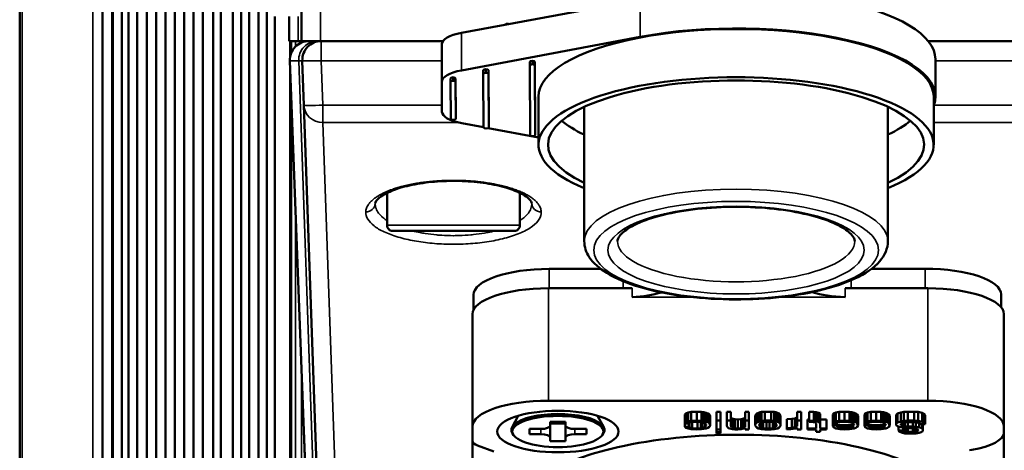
# Paper-space layout 'Sheet_1' of a CAD drawing. Header units: millimetres. Extents: x 0 to 118, y 0 to 118.
# Tile 86 of 206: x 58.028 to 60.07, y 14.949 to 15.842. Entities that reach past the tile are written whole.
import ezdxf

# ---------------------------------------------------------------- set-up
doc = ezdxf.new("R2010")
doc.units = ezdxf.units.MM
doc.layers.add('Visible (ANSI)', color=7, linetype='Continuous', lineweight=50)
doc.layers.add('Visible Narrow (ANSI)', color=7, linetype='Continuous', lineweight=35)

psp = doc.layouts.new('Sheet_1')

# ---------------------------------------------------------------- linework, layer by layer
at = {"layer": 'Visible (ANSI)'}
for p, q in [((58.02759, 41.57296), (58.02759, 12.17138)), ((58.19905, 41.57296), (58.19905, 12.17138)), ((58.21913, 12.17138), (58.21914, 41.57296)), ((58.22063, 41.57296), (58.22063, 12.17138)), ((58.23978, 41.57296), (58.23978, 12.17138)), ((58.25352, 41.57296), (58.25352, 12.17138)), ((58.2716, 41.57296), (58.2716, 12.17138)), ((58.29124, 41.57296), (58.29124, 12.17138)), ((58.31089, 41.57296), (58.31089, 12.17138)), ((58.33015, 41.57296), (58.33015, 12.17138)), ((58.3494, 41.57296), (58.3494, 12.17138)), ((58.36856, 41.57296), (58.36856, 12.17138)), ((58.38791, 41.57296), (58.38791, 12.17138)), ((58.40716, 41.57296), (58.40716, 12.17138)), ((58.42917, 41.57296), (58.42917, 12.17138)), ((58.4449, 41.57296), (58.4449, 12.17138)), ((58.47, 41.57296), (58.47, 12.17138)), ((58.4869, 41.57296), (58.4869, 12.17138)), ((58.50382, 41.57296), (58.50382, 12.17138)), ((58.52316, 41.57296), (58.52316, 12.17138)), ((58.54007, 41.57296), (58.54007, 12.17138)), ((58.61243, 15.79736), (58.61243, 15.87611)), ((59.31475, 15.88386), (58.94407, 15.81434)), ((58.55699, 15.84855), (58.55699, 12.17138)), ((58.5865, 15.79736), (58.5865, 15.84855)), ((58.58665, 15.79736), (58.5865, 15.79736)), ((58.58665, 15.79736), (58.60494, 15.79736)), ((58.60494, 15.79736), (58.61243, 15.79736)), ((58.6518, 15.79736), (58.61243, 15.79736)), ((58.6518, 15.79736), (58.90562, 15.79736)), ((58.90319, 15.79073), (58.90319, 15.71303)), ((58.94407, 15.73665), (59.31475, 15.80617)), ((59.91215, 15.79736), (60.27086, 15.79736)), ((58.62892, 14.68419), (58.58806, 15.7565)), ((58.61386, 15.75662), (58.61708, 15.6644)), ((59.08565, 15.74693), (59.08565, 15.75433)), ((59.08642, 15.60258), (59.08565, 15.74693)), ((59.09095, 15.75657), (59.09095, 15.74917)), ((59.09628, 15.75434), (59.09705, 15.60999)), ((59.09628, 15.74694), (59.09705, 15.60259)), ((59.92698, 15.75984), (59.92698, 15.68215)), ((58.98928, 15.7295), (58.98928, 15.7369)), ((58.98988, 15.61814), (58.98928, 15.7295)), ((58.99459, 15.73914), (58.99459, 15.73174)), ((58.99991, 15.73691), (59.00051, 15.62555)), ((58.99991, 15.72951), (59.00051, 15.61815)), ((58.90319, 15.71299), (58.90352, 15.65069)), ((58.92126, 15.71263), (58.92126, 15.72003)), ((58.92167, 15.63628), (58.92126, 15.71263)), ((58.92657, 15.72227), (58.92657, 15.71487)), ((58.93189, 15.72003), (58.9323, 15.64368)), ((58.93189, 15.71263), (58.9323, 15.63628)), ((59.10375, 15.58226), (59.10375, 15.68215)), ((59.92343, 15.58226), (59.92343, 15.68215)), ((58.61708, 15.6644), (58.64691, 14.80997)), ((59.19863, 15.66102), (59.19863, 15.38249)), ((59.82855, 15.66102), (59.82855, 15.38249)), ((58.9323, 15.63628), (58.9323, 15.64368)), ((58.98987, 15.61867), (58.94465, 15.62707)), ((59.00051, 15.61814), (59.00051, 15.62554)), ((59.10375, 15.59749), (58.99942, 15.61689)), ((59.09705, 15.60258), (59.09705, 15.60998)), ((58.7896, 15.41548), (58.7896, 15.48256)), ((59.06519, 15.41548), (59.06519, 15.48256)), ((59.08487, 15.44396), (59.08487, 15.44396)), ((58.80141, 15.40366), (59.05338, 15.40366)), ((59.2328, 15.32508), (59.12612, 15.32501)), ((59.90565, 15.32549), (59.79484, 15.32543)), ((59.12424, 15.28493), (59.29826, 15.28493)), ((59.73955, 15.28493), (59.91165, 15.28493)), ((58.96893, 15.27115), (58.96893, 15.23996)), ((60.06356, 15.24526), (60.06342, 15.27173)), ((58.96676, 14.99799), (58.96676, 15.23106)), ((60.06913, 15.23106), (60.06913, 14.99799)), ((59.12424, 15.05185), (59.91165, 15.05185)), ((59.06146, 15.02047), (59.04888, 14.99722)), ((59.2264, 15.02047), (59.23898, 14.99722)), ((59.40909, 15.02552), (59.40745, 15.02323)), ((59.40745, 15.00473), (59.40745, 15.02323)), ((59.41401, 15.02724), (59.40909, 15.02552)), ((59.40909, 15.00702), (59.40909, 15.02552)), ((59.42057, 15.02839), (59.41401, 15.02724)), ((59.41401, 15.00874), (59.41401, 15.02724)), ((59.43205, 15.02896), (59.42057, 15.02839)), ((59.42057, 15.00989), (59.42057, 15.02839)), ((59.4419, 15.02839), (59.43205, 15.02896)), ((59.43205, 15.01046), (59.43205, 15.02896)), ((59.44682, 15.02781), (59.4419, 15.02839)), ((59.4419, 15.00989), (59.4419, 15.02839)), ((59.45174, 15.02667), (59.44682, 15.02781)), ((59.44682, 15.00932), (59.44682, 15.02781)), ((59.45502, 15.02552), (59.45174, 15.02667)), ((59.45174, 15.00817), (59.45174, 15.02667)), ((59.4583, 15.02323), (59.45502, 15.02552)), ((59.45502, 15.00702), (59.45502, 15.02552)), ((59.45994, 15.01979), (59.4583, 15.02323)), ((59.4583, 15.00473), (59.4583, 15.02323)), ((59.45994, 15.00129), (59.45994, 15.01979)), ((59.47306, 15.02896), (59.48127, 15.02896)), ((59.47306, 15.01046), (59.47306, 15.02896)), ((59.48127, 15.01046), (59.48127, 15.02896)), ((59.49439, 15.02896), (59.50259, 15.02896)), ((59.49439, 15.01046), (59.49439, 15.02896)), ((59.50259, 15.01046), (59.50259, 15.02896)), ((59.50423, 15.01521), (59.50259, 15.01807)), ((59.50751, 15.01406), (59.50423, 15.01521)), ((59.50423, 14.99671), (59.50423, 15.01521)), ((59.51079, 15.01349), (59.50751, 15.01406)), ((59.50751, 14.99556), (59.50751, 15.01406)), ((59.51735, 15.01292), (59.51079, 15.01349)), ((59.51079, 14.99499), (59.51079, 15.01349)), ((59.52392, 15.01349), (59.51735, 15.01292)), ((59.51735, 14.99442), (59.51735, 15.01292)), ((59.52884, 15.01464), (59.52392, 15.01349)), ((59.52392, 14.99499), (59.52392, 15.01349)), ((59.53212, 15.01578), (59.52884, 15.01464)), ((59.52884, 14.99614), (59.52884, 15.01464)), ((59.53212, 15.02896), (59.54032, 15.02896)), ((59.53212, 15.01046), (59.53212, 15.02896)), ((59.54032, 15.01046), (59.54032, 15.02896)), ((59.55672, 15.02495), (59.55344, 15.02094)), ((59.55344, 15.00244), (59.55344, 15.02094)), ((59.56001, 15.02667), (59.55672, 15.02495)), ((59.55672, 15.00645), (59.55672, 15.02495)), ((59.56329, 15.02781), (59.56001, 15.02667)), ((59.56001, 15.00817), (59.56001, 15.02667)), ((59.56657, 15.02839), (59.56329, 15.02781)), ((59.56329, 15.00932), (59.56329, 15.02781)), ((59.57313, 15.02896), (59.56657, 15.02839)), ((59.56657, 15.00989), (59.56657, 15.02839)), ((59.57313, 15.02896), (59.58625, 15.02896)), ((59.57313, 15.01046), (59.57313, 15.02896)), ((59.59281, 15.02839), (59.58625, 15.02896)), ((59.58625, 15.01046), (59.58625, 15.02896)), ((59.59609, 15.02781), (59.59281, 15.02839)), ((59.59281, 15.00989), (59.59281, 15.02839)), ((59.59938, 15.02667), (59.59609, 15.02781)), ((59.59609, 15.00932), (59.59609, 15.02781)), ((59.60266, 15.02495), (59.59938, 15.02667)), ((59.59938, 15.00817), (59.59938, 15.02667)), ((59.60594, 15.02094), (59.60266, 15.02495)), ((59.60266, 15.00645), (59.60266, 15.02495)), ((59.60594, 15.00244), (59.60594, 15.02094)), ((59.6289, 15.01406), (59.61906, 15.01349)), ((59.61906, 14.99499), (59.61906, 15.01349)), ((59.63547, 15.01521), (59.6289, 15.01406)), ((59.6289, 14.99556), (59.6289, 15.01406)), ((59.64039, 15.0175), (59.63547, 15.01521)), ((59.63547, 14.99671), (59.63547, 15.01521)), ((59.64039, 15.02896), (59.64859, 15.02896)), ((59.64039, 15.01046), (59.64039, 15.02896)), ((59.64859, 15.01046), (59.64859, 15.02896)), ((59.66171, 15.01292), (59.66499, 15.01292)), ((59.66171, 14.99442), (59.66171, 15.01292)), ((59.67484, 15.02839), (59.66499, 15.02896)), ((59.66499, 15.01046), (59.66499, 15.02896)), ((59.67976, 15.02781), (59.67484, 15.02839)), ((59.67484, 15.00989), (59.67484, 15.02839)), ((59.68468, 15.02667), (59.67976, 15.02781)), ((59.67976, 15.00932), (59.67976, 15.02781)), ((59.68796, 15.02438), (59.68468, 15.02667)), ((59.68468, 15.00817), (59.68468, 15.02667)), ((59.68796, 15.00588), (59.68796, 15.02438)), ((59.68796, 15.01292), (59.70108, 15.01292)), ((59.70108, 14.99442), (59.70108, 15.01292)), ((59.71585, 15.02552), (59.71421, 15.02323)), ((59.71421, 15.00473), (59.71421, 15.02323)), ((59.72077, 15.02724), (59.71585, 15.02552)), ((59.71585, 15.00702), (59.71585, 15.02552)), ((59.72733, 15.02839), (59.72077, 15.02724)), ((59.72077, 15.00874), (59.72077, 15.02724)), ((59.73881, 15.02896), (59.72733, 15.02839)), ((59.72733, 15.00989), (59.72733, 15.02839)), ((59.74865, 15.02839), (59.73881, 15.02896)), ((59.73881, 15.01046), (59.73881, 15.02896)), ((59.75358, 15.02781), (59.74865, 15.02839)), ((59.74865, 15.00989), (59.74865, 15.02839)), ((59.7585, 15.02667), (59.75358, 15.02781)), ((59.75358, 15.00932), (59.75358, 15.02781)), ((59.76178, 15.02552), (59.7585, 15.02667)), ((59.7585, 15.00817), (59.7585, 15.02667)), ((59.76506, 15.02323), (59.76178, 15.02552)), ((59.76178, 15.00702), (59.76178, 15.02552)), ((59.7667, 15.01979), (59.76506, 15.02323)), ((59.76506, 15.00473), (59.76506, 15.02323)), ((59.7667, 15.00129), (59.7667, 15.01979)), ((59.78146, 15.02552), (59.77982, 15.02323)), ((59.77982, 15.00473), (59.77982, 15.02323)), ((59.78638, 15.02724), (59.78146, 15.02552)), ((59.78146, 15.00702), (59.78146, 15.02552)), ((59.79295, 15.02839), (59.78638, 15.02724)), ((59.78638, 15.00874), (59.78638, 15.02724)), ((59.80443, 15.02896), (59.79295, 15.02839)), ((59.79295, 15.00989), (59.79295, 15.02839)), ((59.81427, 15.02839), (59.80443, 15.02896)), ((59.80443, 15.01046), (59.80443, 15.02896)), ((59.81919, 15.02781), (59.81427, 15.02839)), ((59.81427, 15.00989), (59.81427, 15.02839)), ((59.82411, 15.02667), (59.81919, 15.02781)), ((59.81919, 15.00932), (59.81919, 15.02781)), ((59.82739, 15.02552), (59.82411, 15.02667)), ((59.82411, 15.00817), (59.82411, 15.02667)), ((59.83067, 15.02323), (59.82739, 15.02552)), ((59.82739, 15.00702), (59.82739, 15.02552)), ((59.83232, 15.01979), (59.83067, 15.02323)), ((59.83067, 15.00473), (59.83067, 15.02323)), ((59.83232, 15.00129), (59.83232, 15.01979)), ((59.84872, 15.02495), (59.84544, 15.02266)), ((59.84544, 15.00416), (59.84544, 15.02266)), ((59.85528, 15.02724), (59.84872, 15.02495)), ((59.84872, 15.00645), (59.84872, 15.02495)), ((59.86184, 15.02839), (59.85528, 15.02724)), ((59.85528, 15.00874), (59.85528, 15.02724)), ((59.87005, 15.02896), (59.86184, 15.02839)), ((59.86184, 15.00989), (59.86184, 15.02839)), ((59.87005, 15.02896), (59.88317, 15.02896)), ((59.87005, 15.01046), (59.87005, 15.02896)), ((59.89137, 15.02839), (59.88317, 15.02896)), ((59.88317, 15.01046), (59.88317, 15.02896)), ((59.89957, 15.02667), (59.89137, 15.02839)), ((59.89137, 15.00989), (59.89137, 15.02839)), ((59.90449, 15.0238), (59.89957, 15.02667)), ((59.89957, 15.00817), (59.89957, 15.02667)), ((59.90613, 15.02151), (59.90449, 15.0238)), ((59.90449, 15.00531), (59.90449, 15.0238)), ((59.90613, 15.00301), (59.90613, 15.02151)), ((58.96676, 14.96826), (58.96676, 14.99799)), ((59.08487, 14.98251), (59.08487, 14.99328)), ((59.08487, 14.99328), (59.1085, 14.99328)), ((59.12818, 15.00001), (59.12818, 15.00809)), ((59.12818, 15.00809), (59.15968, 15.00809)), ((59.15968, 15.00469), (59.12818, 15.00469)), ((59.12818, 15.00001), (59.12818, 14.97577)), ((59.15968, 15.00809), (59.15968, 15.00001)), ((59.15968, 14.97577), (59.15968, 15.00001)), ((59.17936, 14.99328), (59.20298, 14.99328)), ((59.20298, 14.99328), (59.20298, 14.98251)), ((59.40745, 15.00473), (59.40909, 15.00702)), ((59.40745, 14.99786), (59.40745, 15.00473)), ((59.41565, 15.00473), (59.40745, 15.00473)), ((59.40909, 14.99556), (59.40745, 14.99786)), ((59.40745, 14.99786), (59.41565, 14.99786)), ((59.40909, 15.00702), (59.41401, 15.00874)), ((59.41401, 14.99385), (59.40909, 14.99556)), ((59.41401, 15.00874), (59.42057, 15.00989)), ((59.42057, 14.9927), (59.41401, 14.99385)), ((59.41729, 15.00645), (59.41565, 15.00473)), ((59.41565, 14.99786), (59.41565, 15.00473)), ((59.41565, 14.99786), (59.41729, 14.99614)), ((59.42221, 15.0076), (59.41729, 15.00645)), ((59.41729, 14.99614), (59.41729, 15.00645)), ((59.41729, 14.99614), (59.42221, 14.99499)), ((59.42057, 15.00989), (59.43205, 15.01046)), ((59.43205, 14.99213), (59.42057, 14.9927)), ((59.43369, 15.00817), (59.42221, 15.0076)), ((59.42221, 14.99499), (59.42221, 15.0076)), ((59.42221, 14.99499), (59.43369, 14.99442)), ((59.43205, 15.01046), (59.4419, 15.00989)), ((59.4419, 14.9927), (59.43205, 14.99213)), ((59.43369, 14.99442), (59.43369, 15.00817)), ((59.44354, 15.00702), (59.43369, 15.00817)), ((59.43369, 14.99442), (59.44026, 14.99499)), ((59.44026, 14.99499), (59.44026, 15.00741)), ((59.44026, 14.99499), (59.44354, 14.99556)), ((59.4419, 15.00989), (59.44682, 15.00932)), ((59.44682, 14.99327), (59.4419, 14.9927)), ((59.44354, 14.99556), (59.44354, 15.00702)), ((59.44846, 15.00531), (59.44354, 15.00702)), ((59.44354, 14.99556), (59.44846, 14.99728)), ((59.44682, 15.00932), (59.45174, 15.00817)), ((59.45174, 14.99442), (59.44682, 14.99327)), ((59.44846, 14.99728), (59.44846, 15.00531)), ((59.45174, 15.00244), (59.44846, 15.00531)), ((59.44846, 14.99728), (59.4501, 14.99843)), ((59.4501, 14.99843), (59.4501, 15.00387)), ((59.4501, 14.99843), (59.45174, 15.00072)), ((59.45174, 15.00817), (59.45502, 15.00702)), ((59.45174, 15.00072), (59.45174, 15.00244)), ((59.45502, 14.99556), (59.45174, 14.99442)), ((59.45502, 15.00702), (59.4583, 15.00473)), ((59.4583, 14.99786), (59.45502, 14.99556)), ((59.4583, 15.00473), (59.45994, 15.00129)), ((59.45994, 15.00129), (59.4583, 14.99786)), ((59.47306, 14.99213), (59.47306, 15.01046)), ((59.47306, 15.01046), (59.48127, 15.01046)), ((59.48127, 14.99213), (59.47306, 14.99213)), ((59.47306, 14.9864), (59.47306, 14.99213)), ((59.48127, 15.01046), (59.48127, 14.99213)), ((59.48127, 14.9864), (59.48127, 14.99213)), ((59.49439, 14.99958), (59.49439, 15.01046)), ((59.49439, 15.01046), (59.50259, 15.01046)), ((59.49603, 14.99671), (59.49439, 14.99958)), ((59.49767, 14.99499), (59.49603, 14.99671)), ((59.50095, 14.99385), (59.49767, 14.99499)), ((59.50587, 14.9927), (59.50095, 14.99385)), ((59.50259, 15.01046), (59.50259, 14.99958)), ((59.50259, 14.99958), (59.50423, 14.99671)), ((59.50423, 14.99671), (59.50751, 14.99556)), ((59.51079, 14.99213), (59.50587, 14.9927)), ((59.50751, 14.99556), (59.51079, 14.99499)), ((59.51079, 14.99499), (59.51735, 14.99442)), ((59.51735, 14.99213), (59.51079, 14.99213)), ((59.51735, 14.99442), (59.52392, 14.99499)), ((59.52392, 14.9927), (59.51735, 14.99213)), ((59.52392, 14.99499), (59.52884, 14.99614)), ((59.52884, 14.99385), (59.52392, 14.9927)), ((59.52884, 14.99614), (59.53212, 14.99728)), ((59.53212, 14.99499), (59.52884, 14.99385)), ((59.53212, 14.99728), (59.53212, 15.01046)), ((59.53212, 15.01046), (59.54032, 15.01046)), ((59.53212, 14.99213), (59.53212, 14.99499)), ((59.54032, 14.99213), (59.53212, 14.99213)), ((59.54032, 15.01046), (59.54032, 14.99213)), ((59.55344, 15.00244), (59.55672, 15.00645)), ((59.55344, 15.00015), (59.55344, 15.00244)), ((59.55508, 14.99786), (59.55344, 15.00015)), ((59.55672, 14.99614), (59.55508, 14.99786)), ((59.55672, 15.00645), (59.56001, 15.00817)), ((59.56001, 14.99442), (59.55672, 14.99614)), ((59.56001, 15.00817), (59.56329, 15.00932)), ((59.56329, 14.99327), (59.56001, 14.99442)), ((59.56329, 15.00473), (59.56165, 15.00244)), ((59.56165, 15.00244), (59.56165, 15.00015)), ((59.56165, 15.00015), (59.56329, 14.99786)), ((59.56329, 15.00932), (59.56657, 15.00989)), ((59.56657, 15.00645), (59.56329, 15.00473)), ((59.56329, 14.99786), (59.56329, 15.00473)), ((59.56329, 14.99786), (59.56657, 14.99614)), ((59.56657, 14.9927), (59.56329, 14.99327)), ((59.56657, 15.00989), (59.57313, 15.01046)), ((59.56985, 15.0076), (59.56657, 15.00645)), ((59.56657, 14.99614), (59.56657, 15.00645)), ((59.56657, 14.99614), (59.56985, 14.99499)), ((59.57313, 14.99213), (59.56657, 14.9927)), ((59.57641, 15.00817), (59.56985, 15.0076)), ((59.56985, 14.99499), (59.56985, 15.0076)), ((59.56985, 14.99499), (59.57641, 14.99442)), ((59.57313, 15.01046), (59.58625, 15.01046)), ((59.58625, 14.99213), (59.57313, 14.99213)), ((59.58297, 15.00817), (59.57641, 15.00817)), ((59.57641, 14.99442), (59.57641, 15.00817)), ((59.57641, 14.99442), (59.58297, 14.99442)), ((59.58953, 15.0076), (59.58297, 15.00817)), ((59.58297, 14.99442), (59.58297, 15.00817)), ((59.58297, 14.99442), (59.58953, 14.99499)), ((59.58625, 15.01046), (59.59281, 15.00989)), ((59.59281, 14.9927), (59.58625, 14.99213)), ((59.59281, 15.00645), (59.58953, 15.0076)), ((59.58953, 14.99499), (59.58953, 15.0076)), ((59.58953, 14.99499), (59.59281, 14.99614)), ((59.59281, 15.00989), (59.59609, 15.00932)), ((59.59609, 15.00473), (59.59281, 15.00645)), ((59.59281, 14.99614), (59.59281, 15.00645)), ((59.59281, 14.99614), (59.59609, 14.99786)), ((59.59609, 14.99327), (59.59281, 14.9927)), ((59.59609, 15.00932), (59.59938, 15.00817)), ((59.59774, 15.00244), (59.59609, 15.00473)), ((59.59609, 14.99786), (59.59609, 15.00473)), ((59.59609, 14.99786), (59.59774, 15.00015)), ((59.59938, 14.99442), (59.59609, 14.99327)), ((59.59774, 15.00015), (59.59774, 15.00244)), ((59.59938, 15.00817), (59.60266, 15.00645)), ((59.60266, 14.99614), (59.59938, 14.99442)), ((59.60266, 15.00645), (59.60594, 15.00244)), ((59.6043, 14.99786), (59.60266, 14.99614)), ((59.60594, 15.00015), (59.6043, 14.99786)), ((59.60594, 15.00244), (59.60594, 15.00015)), ((59.61906, 14.99499), (59.6289, 14.99556)), ((59.61906, 14.99213), (59.61906, 14.99499)), ((59.62726, 14.9927), (59.61906, 14.99213)), ((59.63218, 14.99327), (59.62726, 14.9927)), ((59.6289, 14.99556), (59.63547, 14.99671)), ((59.63711, 14.99442), (59.63218, 14.99327)), ((59.63547, 14.99671), (59.64039, 14.999)), ((59.64039, 14.99556), (59.63711, 14.99442)), ((59.64039, 14.999), (59.64039, 15.01046)), ((59.64039, 15.01046), (59.64859, 15.01046)), ((59.64039, 14.99213), (59.64039, 14.99556)), ((59.64859, 14.99213), (59.64039, 14.99213)), ((59.64859, 15.01046), (59.64859, 14.99213)), ((59.66171, 14.99213), (59.66171, 14.99442)), ((59.66171, 14.99442), (59.67976, 14.99442)), ((59.67976, 14.99213), (59.66171, 14.99213)), ((59.66499, 15.00817), (59.66499, 15.01046)), ((59.66499, 15.01046), (59.67484, 15.00989)), ((59.67319, 15.0076), (59.66499, 15.00817)), ((59.67812, 15.00645), (59.67319, 15.0076)), ((59.67484, 15.00989), (59.67976, 15.00932)), ((59.67976, 15.00473), (59.67812, 15.00645)), ((59.67976, 15.00932), (59.68468, 15.00817)), ((59.67976, 14.99442), (59.67976, 15.00473)), ((59.67976, 14.98754), (59.67976, 14.99213)), ((59.68468, 15.00817), (59.68796, 15.00588)), ((59.68796, 15.00588), (59.68796, 14.99442)), ((59.68796, 14.99442), (59.70108, 14.99442)), ((59.70108, 14.99213), (59.68796, 14.99213)), ((59.68796, 14.99213), (59.68796, 14.98754)), ((59.70108, 14.99442), (59.70108, 14.99213)), ((59.71421, 15.00473), (59.71585, 15.00702)), ((59.71421, 15.00129), (59.71421, 15.00473)), ((59.72241, 15.00473), (59.71421, 15.00473)), ((59.71421, 14.999), (59.71421, 15.00129)), ((59.71421, 15.00129), (59.7585, 15.00129)), ((59.71585, 14.99671), (59.71421, 14.999)), ((59.71585, 15.00702), (59.72077, 15.00874)), ((59.72077, 14.99442), (59.71585, 14.99671)), ((59.72077, 15.00874), (59.72733, 15.00989)), ((59.72897, 14.9927), (59.72077, 14.99442)), ((59.72405, 15.00645), (59.72241, 15.00473)), ((59.72241, 14.999), (59.72241, 14.99786)), ((59.75686, 14.999), (59.72241, 14.999)), ((59.72241, 14.99786), (59.72569, 14.99614)), ((59.72897, 15.0076), (59.72405, 15.00645)), ((59.72569, 14.99614), (59.72569, 14.999)), ((59.72569, 14.99614), (59.73061, 14.99499)), ((59.72733, 15.00989), (59.73881, 15.01046)), ((59.74045, 15.00817), (59.72897, 15.0076)), ((59.73881, 14.99213), (59.72897, 14.9927)), ((59.73061, 14.99499), (59.73061, 14.999)), ((59.73061, 14.99499), (59.74045, 14.99442)), ((59.73881, 15.01046), (59.74865, 15.00989)), ((59.74865, 14.9927), (59.73881, 14.99213)), ((59.74701, 15.0076), (59.74045, 15.00817)), ((59.74045, 14.99442), (59.74045, 14.999)), ((59.74045, 14.99442), (59.74701, 14.99499)), ((59.75029, 15.00702), (59.74701, 15.0076)), ((59.74701, 14.99499), (59.74701, 14.999)), ((59.74701, 14.99499), (59.75029, 14.99556)), ((59.74865, 15.00989), (59.75358, 15.00932)), ((59.75358, 14.99327), (59.74865, 14.9927)), ((59.75522, 15.00531), (59.75029, 15.00702)), ((59.75029, 14.99556), (59.75029, 14.999)), ((59.75029, 14.99556), (59.75522, 14.99728)), ((59.75358, 15.00932), (59.7585, 15.00817)), ((59.7585, 14.99442), (59.75358, 14.99327)), ((59.75686, 15.00416), (59.75522, 15.00531)), ((59.75522, 14.99728), (59.75522, 14.999)), ((59.75522, 14.99728), (59.75686, 14.99843)), ((59.7585, 15.00244), (59.75686, 15.00416)), ((59.75686, 14.99843), (59.75686, 14.999)), ((59.7585, 15.00817), (59.76178, 15.00702)), ((59.7585, 15.00129), (59.7585, 15.00244)), ((59.76178, 14.99556), (59.7585, 14.99442)), ((59.76178, 15.00702), (59.76506, 15.00473)), ((59.76506, 14.99786), (59.76178, 14.99556)), ((59.76506, 15.00473), (59.7667, 15.00129)), ((59.7667, 15.00129), (59.76506, 14.99786)), ((59.77982, 15.00473), (59.78146, 15.00702)), ((59.77982, 15.00129), (59.77982, 15.00473)), ((59.78802, 15.00473), (59.77982, 15.00473)), ((59.77982, 14.999), (59.77982, 15.00129)), ((59.77982, 15.00129), (59.82411, 15.00129)), ((59.78146, 14.99671), (59.77982, 14.999)), ((59.78146, 15.00702), (59.78638, 15.00874)), ((59.78638, 14.99442), (59.78146, 14.99671)), ((59.78638, 15.00874), (59.79295, 15.00989)), ((59.79459, 14.9927), (59.78638, 14.99442)), ((59.78966, 15.00645), (59.78802, 15.00473)), ((59.78802, 14.999), (59.78802, 14.99786)), ((59.82247, 14.999), (59.78802, 14.999)), ((59.78802, 14.99786), (59.7913, 14.99614)), ((59.79459, 15.0076), (59.78966, 15.00645)), ((59.7913, 14.99614), (59.7913, 14.999)), ((59.7913, 14.99614), (59.79623, 14.99499)), ((59.79295, 15.00989), (59.80443, 15.01046)), ((59.80607, 15.00817), (59.79459, 15.0076)), ((59.80443, 14.99213), (59.79459, 14.9927)), ((59.79623, 14.99499), (59.79623, 14.999)), ((59.79623, 14.99499), (59.80607, 14.99442)), ((59.80443, 15.01046), (59.81427, 15.00989)), ((59.81427, 14.9927), (59.80443, 14.99213)), ((59.81263, 15.0076), (59.80607, 15.00817)), ((59.80607, 14.99442), (59.80607, 14.999)), ((59.80607, 14.99442), (59.81263, 14.99499)), ((59.81591, 15.00702), (59.81263, 15.0076)), ((59.81263, 14.99499), (59.81263, 14.999)), ((59.81263, 14.99499), (59.81591, 14.99556)), ((59.81427, 15.00989), (59.81919, 15.00932)), ((59.81919, 14.99327), (59.81427, 14.9927)), ((59.82083, 15.00531), (59.81591, 15.00702)), ((59.81591, 14.99556), (59.81591, 14.999)), ((59.81591, 14.99556), (59.82083, 14.99728)), ((59.81919, 15.00932), (59.82411, 15.00817)), ((59.82411, 14.99442), (59.81919, 14.99327)), ((59.82247, 15.00416), (59.82083, 15.00531)), ((59.82083, 14.99728), (59.82083, 14.999)), ((59.82083, 14.99728), (59.82247, 14.99843)), ((59.82411, 15.00244), (59.82247, 15.00416)), ((59.82247, 14.99843), (59.82247, 14.999)), ((59.82411, 15.00817), (59.82739, 15.00702)), ((59.82411, 15.00129), (59.82411, 15.00244)), ((59.82739, 14.99556), (59.82411, 14.99442)), ((59.82739, 15.00702), (59.83067, 15.00473)), ((59.83067, 14.99786), (59.82739, 14.99556)), ((59.83067, 15.00473), (59.83232, 15.00129)), ((59.83232, 15.00129), (59.83067, 14.99786)), ((59.84544, 15.00416), (59.84872, 15.00645)), ((59.84544, 15.00129), (59.84544, 15.00416)), ((59.84872, 14.999), (59.84544, 15.00129)), ((59.84872, 15.00645), (59.85528, 15.00874)), ((59.85528, 14.99671), (59.84872, 14.999)), ((59.85036, 14.98983), (59.85036, 14.99843)), ((59.85528, 15.00874), (59.86184, 15.00989)), ((59.85856, 15.00531), (59.85528, 15.00359)), ((59.85528, 15.00359), (59.85528, 15.00187)), ((59.85528, 15.00187), (59.85856, 15.00015)), ((59.86184, 14.99556), (59.85528, 14.99671)), ((59.86348, 15.00645), (59.85856, 15.00531)), ((59.85856, 15.00015), (59.85856, 15.00531)), ((59.85856, 15.00015), (59.86348, 14.999)), ((59.8602, 14.98983), (59.8602, 14.99585)), ((59.86184, 15.00989), (59.87005, 15.01046)), ((59.86184, 14.98869), (59.86184, 14.99556)), ((59.87005, 14.99499), (59.86184, 14.99556)), ((59.87005, 15.00702), (59.86348, 15.00645)), ((59.86348, 14.999), (59.86348, 15.00645)), ((59.86348, 14.999), (59.87005, 14.99843)), ((59.86512, 14.98754), (59.86512, 14.99534)), ((59.87005, 15.01046), (59.88317, 15.01046)), ((59.88317, 15.00702), (59.87005, 15.00702)), ((59.87005, 14.99843), (59.87005, 15.00702)), ((59.87005, 14.99843), (59.87989, 14.99843)), ((59.87005, 14.98697), (59.87005, 14.99499)), ((59.87989, 14.99499), (59.87005, 14.99499)), ((59.87989, 14.99843), (59.87989, 15.00702)), ((59.87989, 14.99843), (59.88645, 14.99786)), ((59.87989, 14.98697), (59.87989, 14.99499)), ((59.88481, 14.99442), (59.87989, 14.99499)), ((59.88317, 15.01046), (59.89137, 15.00989)), ((59.88973, 15.00645), (59.88317, 15.00702)), ((59.88481, 14.98754), (59.88481, 14.99442)), ((59.88973, 14.99327), (59.88481, 14.99442)), ((59.88645, 14.99786), (59.88645, 15.00674)), ((59.88645, 14.99786), (59.89301, 14.99671)), ((59.89465, 15.00473), (59.88973, 15.00645)), ((59.88973, 14.98869), (59.88973, 14.99327)), ((59.89137, 14.99155), (59.88973, 14.99327)), ((59.89137, 15.00989), (59.89957, 15.00817)), ((59.89137, 14.99041), (59.89137, 14.99155)), ((59.89301, 14.99671), (59.89301, 15.00531)), ((59.89301, 14.99671), (59.89957, 14.99442)), ((59.89629, 15.00301), (59.89465, 15.00473)), ((59.90613, 15.00301), (59.89629, 15.00301)), ((59.89957, 15.00817), (59.90449, 15.00531)), ((59.89957, 14.99442), (59.89957, 15.00301)), ((59.89957, 14.99442), (59.90121, 14.99213)), ((59.90121, 14.99213), (59.90121, 15.00301)), ((59.90121, 14.99213), (59.90121, 14.98983)), ((59.90449, 15.00531), (59.90613, 15.00301)), ((60.06913, 14.99799), (60.06913, 14.9862)), ((59.05186, 14.98062), (59.04974, 14.98376)), ((59.1085, 14.98251), (59.08487, 14.98251)), ((59.12818, 14.96769), (59.12818, 14.97577)), ((59.15968, 14.97577), (59.15968, 14.96769)), ((59.20298, 14.98251), (59.17936, 14.98251)), ((59.236, 14.98062), (59.23812, 14.98376)), ((59.47306, 14.98353), (59.47306, 14.9864)), ((59.47306, 14.9864), (59.48127, 14.9864)), ((59.48127, 14.98353), (59.47306, 14.98353)), ((59.48127, 14.9864), (59.48127, 14.98353)), ((59.68796, 14.98754), (59.67976, 14.98754)), ((59.85036, 14.98983), (59.8602, 14.98983)), ((59.852, 14.98812), (59.85036, 14.98983)), ((59.85692, 14.98582), (59.852, 14.98812)), ((59.86348, 14.98411), (59.85692, 14.98582)), ((59.8602, 14.98983), (59.86184, 14.98869)), ((59.86184, 14.98869), (59.86512, 14.98754)), ((59.87169, 14.98353), (59.86348, 14.98411)), ((59.86512, 14.98754), (59.87005, 14.98697)), ((59.87005, 14.98697), (59.87989, 14.98697)), ((59.87989, 14.98353), (59.87169, 14.98353)), ((59.87989, 14.98697), (59.88481, 14.98754)), ((59.88645, 14.98411), (59.87989, 14.98353)), ((59.88481, 14.98754), (59.88973, 14.98869)), ((59.89301, 14.98525), (59.88645, 14.98411)), ((59.88973, 14.98869), (59.89137, 14.99041)), ((59.89957, 14.98754), (59.89301, 14.98525)), ((59.90121, 14.98983), (59.89957, 14.98754)), ((60.06913, 14.73984), (60.06913, 14.9862)), ((58.96676, 14.96826), (58.96676, 14.72191)), ((59.01077, 14.94676), (58.97728, 14.9591)), ((59.15968, 14.96769), (59.12818, 14.96769)), ((60.00283, 14.94989), (59.99745, 14.949))]:
    psp.add_line(p, q, dxfattribs=at)
for centre, radius, start, end in [((58.6274, 15.75799), 0.03937, 90, 182.18245), ((58.6532, 15.75799), 0.03937, 90, 182), ((58.80141, 15.41548), 0.01181, 180, 270.00002), ((59.05338, 15.41548), 0.01181, 269.99998, 0)]:
    psp.add_arc(centre, radius, start, end, dxfattribs=at)
for centre, major_axis, ratio, start_param, end_param in [((59.51359, 15.75984), (0.41339, 0), 0.3420201, 0, 2.0723962), ((59.51359, 15.68215), (0.41339, 0), 0.3420201, 6.1521609, 8.3555815), ((58.98193, 15.79073), (-0.07874, 0), 0.3420201, 5.2139888, 6.2831853), ((59.51359, 15.68215), (0.40984, 0), 0.3420201, 0, 3.1415927), ((59.09234, 15.74693), (-0.00669, 0), 0.3420201, 4.9215751, 6.2850061), ((59.09234, 15.75433), (-0.00669, 0), 0.3420201, 4.921575, 6.2831853), ((59.08958, 15.75433), (0.00669, 0), 0.3420201, 0.0018208, 1.3652519), ((59.08958, 15.74693), (0.00669, 0), 0.3420201, 0.0018208, 1.3652517), ((58.98193, 15.71303), (-0.07874, 0), 0.3420201, 5.2139888, 6.2850061), ((58.99598, 15.7369), (-0.00669, 0), 0.3420201, 4.921575, 6.2831853), ((58.99598, 15.7295), (-0.00669, 0), 0.3420201, 4.9215752, 6.2850061), ((58.99322, 15.7369), (0.00669, 0), 0.3420201, 0.0018208, 1.3652519), ((58.99322, 15.7295), (0.00669, 0), 0.3420201, 0.0018208, 1.3652517), ((59.51359, 15.58226), (-0.40984, 0), 0.3420201, 2.4472771, 6.9775009), ((59.51359, 15.58226), (0.39016, 0), 0.3420201, 5.6518928, 10.0560704), ((58.92796, 15.72003), (-0.00669, 0), 0.3420201, 4.921575, 6.2831853), ((58.92796, 15.71263), (-0.00669, 0), 0.3420201, 4.9215751, 6.2850061), ((58.9252, 15.72003), (0.00669, 0), 0.3420201, 0.0018208, 1.3652519), ((58.9252, 15.71263), (0.00669, 0), 0.3420201, 0.0018208, 1.3652517), ((58.98226, 15.65073), (-0.07874, 0), 0.3420201, 0.0018208, 1.072838), ((58.92836, 15.63628), (-0.00669, 0), 0.3420201, 0.0018208, 1.3652483), ((58.92561, 15.63628), (0.00669, 0), 0.3420201, 4.9215715, 6.2850061), ((59.51359, 15.68215), (-0.39016, 0), 0.3420201, 0.383618, 0.6312925), ((59.51359, 15.68215), (0.39016, 0), 0.3420201, 5.6518928, 5.8995673), ((58.99657, 15.61815), (-0.00669, 0), 0.3420201, 0.0018208, 1.3652483), ((58.99381, 15.61814), (0.00669, 0), 0.3420201, 4.9215715, 6.2850061), ((59.09311, 15.60259), (-0.00669, 0), 0.3420201, 0.0018208, 1.3652483), ((59.09035, 15.60258), (0.00669, 0), 0.3420201, 4.9215715, 6.2850061), ((58.74537, 15.46172), (0.01967, -0.00069), 0.9396256, 6.2829997, 6.2831859), ((59.10942, 15.46172), (-0.01967, -0.00069), 0.9396257, 6.2831848, 6.2833537), ((59.12641, 15.27115), (-0.15748, 0), 0.3420201, 4.7142098, 6.2831853), ((59.90594, 15.27163), (0.15748, 0), 0.3420201, 0.0018208, 1.5726171), ((59.12424, 15.23106), (-0.15748, 0), 0.3420201, 4.712389, 6.2831853), ((59.75189, 15.3066), (0.11811, 0), 0.3420201, 3.9633612, 4.6076979), ((59.91165, 15.23106), (0.15748, 0), 0.3420201, 0, 1.5707963), ((59.27945, 15.30631), (0.11811, 0), 0.3420201, 4.8722978, 5.4489865), ((59.12424, 14.99799), (-0.15748, 0), 0.3420201, 4.712389, 6.2831853), ((59.91165, 14.99799), (0.15748, 0), 0.3420201, 0, 1.5707963), ((59.14393, 14.9912), (-0.09666, 0), 0.3420201, 2.9147051, 6.5100729), ((59.1085, 15.00001), (0.01969, 0), 0.3420201, 4.712389, 6.2831853), ((59.17936, 15.00001), (-0.01969, 0), 0.3420201, 0, 1.5707963), ((59.51795, 14.82631), (0.45276, 0), 0.3420201, 6.1001804, 9.6077829), ((59.1085, 14.97577), (0.01969, 0), 0.3420201, 0, 1.5707963), ((59.17936, 14.97577), (-0.01969, 0), 0.3420201, 4.712389, 6.2831853), ((59.95102, 14.9862), (0.11811, 0), 0.3420201, 5.1665237, 6.2831853), ((59.00613, 14.96826), (-0.03937, 0), 0.3420201, 0, 0.7482227)]:
    psp.add_ellipse(centre, major_axis=major_axis, ratio=ratio, start_param=start_param, end_param=end_param, dxfattribs=at)
for major_axis in [(-0.12598, 0), (-0.09449, 0)]:
    psp.add_ellipse((59.14393, 14.98789), major_axis=major_axis, ratio=0.3420201, dxfattribs=at)
for points, knots in [([(59.03395, 15.8312), (59.03423, 15.83148), (59.03454, 15.83173), (59.03546, 15.83237), (59.03613, 15.8327), (59.03754, 15.83314), (59.03831, 15.83326), (59.03986, 15.83329), (59.04067, 15.83319), (59.04167, 15.83291), (59.04191, 15.83283), (59.04215, 15.83273)], [0.013544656, 0.013544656, 0.013544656, 0.013544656, 0.016551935, 0.016551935, 0.022110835, 0.022110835, 0.027914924, 0.027914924, 0.03395123, 0.03395123, 0.035890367, 0.035890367, 0.035890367, 0.035890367]), ([(59.08975, 15.46103), (59.08969, 15.46251), (59.08884, 15.46583), (59.08017, 15.47362), (59.07635, 15.47639), (59.0641, 15.48348), (59.0541, 15.48784), (59.03032, 15.49555), (59.01613, 15.49897), (58.98545, 15.50417), (58.96854, 15.50599), (58.93461, 15.5077), (58.91717, 15.50765), (58.88381, 15.50575), (58.86746, 15.5039), (58.83754, 15.49872), (58.82362, 15.49531), (58.79973, 15.48749), (58.78954, 15.48295), (58.77458, 15.47401), (58.76968, 15.46948), (58.76534, 15.46353), (58.76508, 15.46202), (58.76504, 15.46103)], [0, 0, 0, 0, 0.1705501, 0.1705501, 0.2513494, 0.2513494, 0.3791744, 0.3791744, 0.5104766, 0.5104766, 0.6425111, 0.6425111, 0.772031, 0.772031, 0.9005006, 0.9005006, 1.0301311, 1.0301311, 1.1622241, 1.1622241, 1.2933645, 1.2933645, 1.4071567, 1.4071567, 1.4071567, 1.4071567]), ([(59.75965, 15.38249), (59.75965, 15.38598), (59.75825, 15.3905), (59.74659, 15.40277), (59.73752, 15.40939), (59.71243, 15.42215), (59.69621, 15.42833), (59.65776, 15.43919), (59.63525, 15.4438), (59.58644, 15.4506), (59.56006, 15.45274), (59.50642, 15.45414), (59.47916, 15.45339), (59.42683, 15.44908), (59.40176, 15.44552), (59.35671, 15.43611), (59.33667, 15.43027), (59.30415, 15.41746), (59.29144, 15.41048), (59.27467, 15.39759), (59.27035, 15.39177), (59.26781, 15.38566), (59.26753, 15.38405), (59.26753, 15.38249)], [3.1397719, 3.1397719, 3.1397719, 3.1397719, 3.4539311, 3.4539311, 3.7315896, 3.7315896, 4.0202242, 4.0202242, 4.3237938, 4.3237938, 4.6342638, 4.6342638, 4.9469906, 4.9469906, 5.258979, 5.258979, 5.5665872, 5.5665872, 5.8628294, 5.8628294, 6.1401511, 6.1401511, 6.2813645, 6.2813645, 6.2813645, 6.2813645]), ([(59.19863, 15.38249), (59.19863, 15.37083), (59.20255, 15.35944), (59.21743, 15.33675), (59.22988, 15.32606), (59.26418, 15.30499), (59.28776, 15.29522), (59.34124, 15.27943), (59.37082, 15.27333), (59.43327, 15.26489), (59.46604, 15.26247), (59.53189, 15.26139), (59.56495, 15.26269), (59.6284, 15.2689), (59.65876, 15.2738), (59.71417, 15.28692), (59.73912, 15.29517), (59.78182, 15.31509), (59.79936, 15.32675), (59.82193, 15.3529), (59.82855, 15.36732), (59.82855, 15.38249)], [6.2813645, 6.2813645, 6.2813645, 6.2813645, 6.5019692, 6.5019692, 6.7896274, 6.7896274, 7.1400717, 7.1400717, 7.4756281, 7.4756281, 7.8040327, 7.8040327, 8.1304792, 8.1304792, 8.457934, 8.457934, 8.7903734, 8.7903734, 9.1359389, 9.1359389, 9.4229572, 9.4229572, 9.4229572, 9.4229572])]:
    psp.add_open_spline(points, degree=3, knots=knots, dxfattribs=at)
at = {"layer": 'Visible Narrow (ANSI)'}
for p, q in [((58.03298, 12.17138), (58.03298, 41.57296)), ((58.17954, 12.17138), (58.17954, 41.57296)), ((58.6518, 15.87611), (58.6518, 15.79736)), ((59.31479, 15.80614), (59.3148, 15.88382)), ((58.58665, 15.84855), (58.58665, 15.79736)), ((58.60494, 15.79736), (58.60494, 15.84855)), ((58.94407, 15.81434), (58.94407, 15.73665)), ((58.58803, 15.79736), (58.58803, 15.75863)), ((58.5917, 15.77461), (58.5917, 15.79736)), ((58.59978, 15.79736), (58.59978, 15.78605)), ((58.61235, 15.79437), (58.61235, 15.79736)), ((58.6193, 15.79736), (58.6193, 15.79652)), ((58.6532, 15.75662), (58.6532, 15.79736)), ((58.58803, 15.75736), (58.58803, 12.17138)), ((58.62907, 14.68431), (58.5882, 15.75662)), ((58.60636, 15.75662), (58.5882, 15.75662)), ((58.61386, 15.75662), (58.60636, 15.75662)), ((58.64155, 14.74511), (58.60636, 15.75662)), ((58.65642, 15.6644), (58.6532, 15.75662)), ((58.90319, 15.75662), (58.6532, 15.75662)), ((59.09628, 15.75434), (59.09628, 15.74694)), ((60.27069, 15.75662), (59.92698, 15.75662)), ((58.99991, 15.73691), (58.99991, 15.72951)), ((58.93189, 15.72003), (58.93189, 15.71263)), ((58.5917, 12.17138), (58.5917, 15.66079)), ((58.65642, 15.62877), (58.65642, 15.6644)), ((58.65642, 15.6644), (58.90345, 15.6644)), ((59.92371, 15.6644), (60.27069, 15.6644)), ((58.93668, 15.62877), (58.65642, 15.62877)), ((58.68626, 14.77435), (58.65642, 15.62877)), ((58.9323, 15.63628), (58.9323, 15.64368)), ((59.00051, 15.61815), (59.00051, 15.62555)), ((60.27259, 15.62877), (59.92343, 15.62877)), ((59.09705, 15.60259), (59.09705, 15.60999)), ((58.59978, 15.44884), (58.59978, 12.17138)), ((59.06519, 15.41548), (58.7896, 15.41548)), ((59.12612, 15.32501), (59.12612, 15.28493)), ((59.90565, 15.28493), (59.90565, 15.32549)), ((59.27967, 15.28493), (59.27967, 15.29946)), ((59.75211, 15.30138), (59.75211, 15.28493)), ((59.12424, 15.28493), (59.12424, 15.05185)), ((59.29826, 15.26643), (59.29826, 15.28493)), ((59.73955, 15.28493), (59.73955, 15.26643)), ((59.91165, 15.05185), (59.91165, 15.28493)), ((59.42429, 15.26643), (59.29826, 15.26643)), ((59.73955, 15.26643), (59.60289, 15.26643)), ((60.06342, 15.27173), (60.06342, 15.24544)), ((58.61235, 12.17138), (58.61235, 15.11909)), ((59.1085, 14.98251), (59.1085, 14.99328)), ((59.17936, 14.99328), (59.17936, 14.98251))]:
    psp.add_line(p, q, dxfattribs=at)
for centre, major_axis, ratio, start_param, end_param in [((58.6274, 15.75799), (0, 0.03937), 0.9961947, 0, 1.6057029), ((58.64556, 15.75799), (0, 0.03937), 0.9961947, 0, 1.6057029), ((58.6274, 15.75799), (-0.03934, -0.0015), 0.0348742, 6.1959189, 6.2831853), ((58.6532, 15.75799), (-0.03935, -0.00137), 0.0348783, 0, 1.5695784), ((58.65642, 15.66577), (-0.03935, -0.00137), 0.0348783, 0, 1.5695784), ((58.65642, 15.66577), (-0.03935, -0.00137), 0.9396256, 0, 1.5379956), ((59.51359, 15.38249), (-0.31496, 0), 0.3420201, 3.1415927, 6.2831853), ((58.74537, 15.46172), (0.01967, -0.00069), 0.9396256, 4.7451899, 6.2829993), ((59.10942, 15.46172), (-0.01967, -0.00069), 0.9396257, 0.0001683, 1.5379953), ((59.51359, 15.38249), (-0.24606, 0), 0.3420201, 0, 3.1415927)]:
    psp.add_ellipse(centre, major_axis=major_axis, ratio=ratio, start_param=start_param, end_param=end_param, dxfattribs=at)
for major_axis in [(-0.29528, 0), (-0.26575, 0)]:
    psp.add_ellipse((59.51359, 15.36399), major_axis=major_axis, ratio=0.3420201, dxfattribs=at)
for points, knots in [([(59.10942, 15.44323), (59.10937, 15.44467), (59.10919, 15.44609), (59.10858, 15.44892), (59.10815, 15.45032), (59.10706, 15.45312), (59.10639, 15.45451), (59.10505, 15.45686), (59.10443, 15.45783), (59.10337, 15.45936), (59.10295, 15.45993), (59.10166, 15.46159), (59.10074, 15.46267), (59.09875, 15.46481), (59.09769, 15.46586), (59.09542, 15.46794), (59.09421, 15.46897), (59.09194, 15.47077), (59.0909, 15.47155), (59.08851, 15.47327), (59.08713, 15.4742), (59.0833, 15.47663), (59.08074, 15.47812), (59.0753, 15.48103), (59.07242, 15.48245), (59.06895, 15.48403), (59.06851, 15.48423), (59.06541, 15.4856), (59.06264, 15.48675), (59.05646, 15.48913), (59.05302, 15.49036), (59.0459, 15.49271), (59.0422, 15.49384), (59.03467, 15.49595), (59.03083, 15.49694), (59.02661, 15.49795), (59.02631, 15.49802), (59.02184, 15.49907), (59.01758, 15.49998), (59.01008, 15.50143), (59.00689, 15.50201), (58.99921, 15.5033), (58.99469, 15.50397), (58.98907, 15.50473), (58.98802, 15.50486), (58.98281, 15.50552), (58.97862, 15.50599), (58.97155, 15.50668), (58.96868, 15.50693), (58.96154, 15.50749), (58.95726, 15.50777), (58.95042, 15.50812), (58.94788, 15.50823), (58.94044, 15.5085), (58.93554, 15.5086), (58.92929, 15.50864), (58.92795, 15.50865), (58.92169, 15.50864), (58.91679, 15.50856), (58.90889, 15.50831), (58.90588, 15.50819), (58.89844, 15.50782), (58.89405, 15.50755), (58.88903, 15.50716), (58.88837, 15.50711), (58.88334, 15.5067), (58.87901, 15.50629), (58.87051, 15.50535), (58.86633, 15.50483), (58.85831, 15.50371), (58.85445, 15.50311), (58.84596, 15.50168), (58.84136, 15.50081), (58.83278, 15.49902), (58.82878, 15.49811), (58.82218, 15.49647), (58.81951, 15.49577), (58.81366, 15.49414), (58.8105, 15.4932), (58.80434, 15.49123), (58.80133, 15.4902), (58.79652, 15.48845), (58.79465, 15.48774), (58.79117, 15.48635), (58.78956, 15.48568), (58.78558, 15.48396), (58.78328, 15.4829), (58.77885, 15.48072), (58.77672, 15.4796), (58.77267, 15.47733), (58.77074, 15.47617), (58.76869, 15.47484), (58.76847, 15.4747), (58.76731, 15.47393), (58.76639, 15.47331), (58.76322, 15.47106), (58.76111, 15.4694), (58.7573, 15.46605), (58.75559, 15.46435), (58.75326, 15.46172), (58.75252, 15.46081), (58.75151, 15.45948), (58.7512, 15.45906), (58.75001, 15.45734), (58.7492, 15.45602), (58.74783, 15.45336), (58.74725, 15.45203), (58.74633, 15.44937), (58.74598, 15.44805), (58.74554, 15.44556), (58.74541, 15.4444), (58.74537, 15.44323)], [0, 0, 0, 0, 0.0179144, 0.0179144, 0.0362039, 0.0362039, 0.0551157, 0.0551157, 0.0687316, 0.0687316, 0.0769231, 0.0769231, 0.0929696, 0.0929696, 0.1091897, 0.1091897, 0.1255618, 0.1255618, 0.1383021, 0.1383021, 0.1538462, 0.1538462, 0.1794843, 0.1794843, 0.205072, 0.205072, 0.2087279, 0.2087279, 0.2307692, 0.2307692, 0.2559617, 0.2559617, 0.2811541, 0.2811541, 0.3058198, 0.3058198, 0.3076923, 0.3076923, 0.3337467, 0.3337467, 0.3526086, 0.3526086, 0.3786343, 0.3786343, 0.3846154, 0.3846154, 0.4081587, 0.4081587, 0.4241192, 0.4241192, 0.4476463, 0.4476463, 0.4615385, 0.4615385, 0.4880906, 0.4880906, 0.4953756, 0.4953756, 0.5219687, 0.5219687, 0.5384615, 0.5384615, 0.5628733, 0.5628733, 0.5665646, 0.5665646, 0.5911412, 0.5911412, 0.6153846, 0.6153846, 0.6383399, 0.6383399, 0.6666574, 0.6666574, 0.6923077, 0.6923077, 0.7101109, 0.7101109, 0.7322124, 0.7322124, 0.7545027, 0.7545027, 0.7692308, 0.7692308, 0.7826258, 0.7826258, 0.8030328, 0.8030328, 0.8234531, 0.8234531, 0.8437327, 0.8437327, 0.8461538, 0.8461538, 0.8566859, 0.8566859, 0.8834927, 0.8834927, 0.9095393, 0.9095393, 0.9230769, 0.9230769, 0.9292184, 0.9292184, 0.9481525, 0.9481525, 0.9667369, 0.9667369, 0.9846783, 0.9846783, 1, 1, 1, 1]), ([(58.7896, 15.42507), (58.78783, 15.42623), (58.78614, 15.42741), (58.78336, 15.42951), (58.78222, 15.43042), (58.77928, 15.43291), (58.77757, 15.43451), (58.7732, 15.4391), (58.7709, 15.44215), (58.76724, 15.44864), (58.76599, 15.45209), (58.7651, 15.45738), (58.76498, 15.45921), (58.76504, 15.46103)], [0.81482735, 0.81482735, 0.81482735, 0.81482735, 0.83465184, 0.83465184, 0.8495424, 0.8495424, 0.875, 0.875, 0.92174241, 0.92174241, 0.97298621, 0.97298621, 0.99998304, 0.99998304, 0.99998304, 0.99998304]), ([(59.08975, 15.46103), (59.08987, 15.45742), (59.08927, 15.4538), (59.08735, 15.4486), (59.08661, 15.447), (59.08397, 15.44226), (59.08164, 15.43915), (59.0771, 15.43439), (59.07527, 15.43268), (59.07083, 15.42898), (59.06813, 15.427), (59.06519, 15.42507)], [0.00001538, 0.00001538, 0.00001538, 0.00001538, 0.05345912, 0.05345912, 0.07744125, 0.07744125, 0.125, 0.125, 0.15224434, 0.15224434, 0.18516368, 0.18516368, 0.18516368, 0.18516368]), ([(59.01221, 15.40366), (59.00955, 15.403), (59.00684, 15.40237), (59.00177, 15.40126), (58.99942, 15.40078), (58.99535, 15.39999), (58.99365, 15.39968), (58.98446, 15.39806), (58.9767, 15.39697), (58.96701, 15.39593), (58.96524, 15.39575), (58.95559, 15.39485), (58.94754, 15.39436), (58.93571, 15.394), (58.93195, 15.39394), (58.92793, 15.39393), (58.92766, 15.39393), (58.91923, 15.39393), (58.91106, 15.39419), (58.89951, 15.3949), (58.89605, 15.39516), (58.88452, 15.39619), (58.87659, 15.39716), (58.86687, 15.39869), (58.86485, 15.39902), (58.86133, 15.39965), (58.85981, 15.39993), (58.85289, 15.40125), (58.84764, 15.4024), (58.84258, 15.40366)], [0.33143462, 0.33143462, 0.33143462, 0.33143462, 0.34931773, 0.34931773, 0.36434315, 0.36434315, 0.375, 0.375, 0.42140034, 0.42140034, 0.43166597, 0.43166597, 0.47734658, 0.47734658, 0.49851286, 0.49851286, 0.5, 0.5, 0.54600803, 0.54600803, 0.56583281, 0.56583281, 0.61262354, 0.61262354, 0.625, 0.625, 0.63450608, 0.63450608, 0.66856486, 0.66856486, 0.66856486, 0.66856486])]:
    psp.add_open_spline(points, degree=3, knots=knots, dxfattribs=at)
psp.add_open_spline([(59.10942, 15.44323), (59.1096, 15.43802), (59.10669, 15.42789), (59.09265, 15.41317), (59.06954, 15.40003), (59.03867, 15.38917), (59.00168, 15.38126), (58.96295, 15.37685), (58.92244, 15.37559), (58.88257, 15.37764), (58.84621, 15.38249), (58.81158, 15.39052), (58.78229, 15.40144), (58.7614, 15.41393), (58.74829, 15.42777), (58.74519, 15.43792), (58.74537, 15.44323)], degree=3, dxfattribs=at)

doc.saveas('drawing.dxf')
